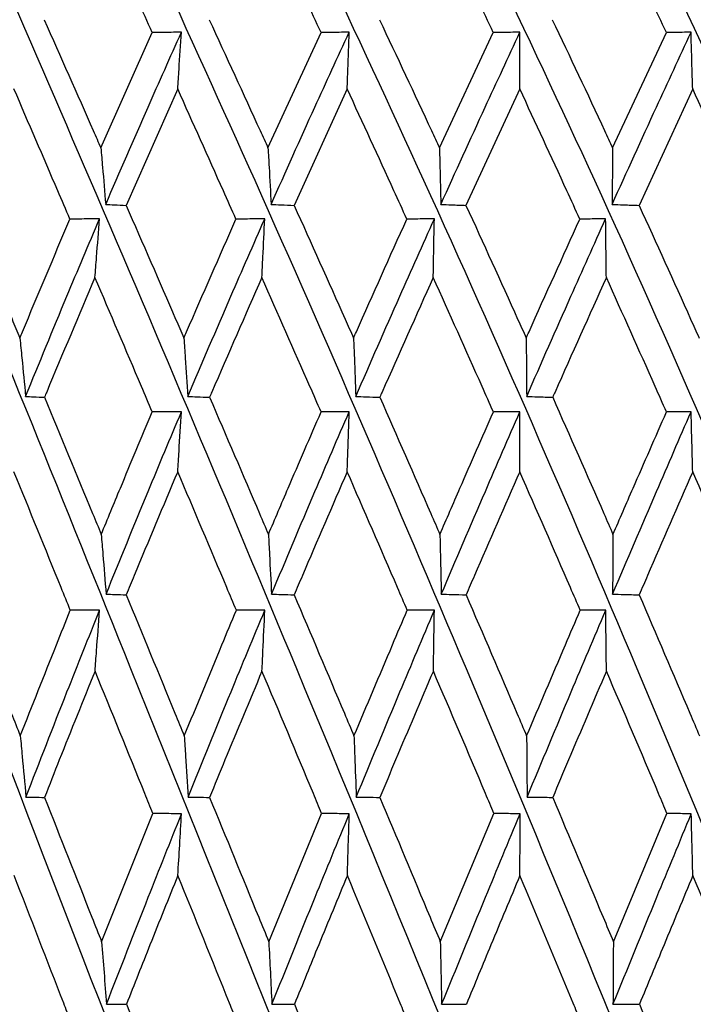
# Model space of a CAD drawing. Header units: millimetres. Extents: x 99 to 122, y 67 to 179.
# Tile 9 of 23: x 103.663 to 104.177, y 85.919 to 86.668. Entities that reach past the tile are written whole.
import ezdxf

# ---------------------------------------------------------------- set-up
doc = ezdxf.new("R2010")
doc.units = ezdxf.units.MM

msp = doc.modelspace()

# ---------------------------------------------------------------- linework, layer by layer
at = {"color": 7, "linetype": 'Continuous', "lineweight": 25}
for p, q in [((103.72521, 86.57086), (103.76437, 86.65864)), ((103.85253, 86.57086), (103.89293, 86.65864)), ((103.98315, 86.57086), (104.02415, 86.65864)), ((104.115, 86.57086), (104.15596, 86.65864)), ((103.78376, 86.6157), (103.74446, 86.52706)), ((103.91286, 86.6157), (103.87241, 86.52706)), ((104.04431, 86.6157), (104.00335, 86.52706)), ((104.17602, 86.6157), (104.13521, 86.52706)), ((103.72581, 85.96646), (103.76481, 86.0641)), ((103.85315, 85.96646), (103.89339, 86.0641)), ((103.98377, 85.96646), (104.02462, 86.0641)), ((104.11562, 85.96646), (104.15642, 86.0641))]:
    msp.add_line(p, q, dxfattribs=at)
at = {"color": 7, "linetype": 'Continuous', "lineweight": 25, "flags": 128}
for points in [[(103.78662, 86.36994), (103.77869, 86.36988), (103.76444, 86.36979)], [(103.91439, 86.36994), (103.90674, 86.36988), (103.893, 86.36979)], [(104.04447, 86.36994), (104.03723, 86.36988), (104.02423, 86.36979)], [(104.17482, 86.36994), (104.1681, 86.36988), (104.15604, 86.36979)]]:
    msp.add_lwpolyline(points, dxfattribs=at)
at = {"color": 7, "linetype": 'Continuous', "lineweight": 25}
for points, knots in [([(103.7683, 85.155), (103.70432, 85.32642), (103.57716, 85.66714), (103.41887, 86.13166), (103.2897, 86.53693), (103.22329, 86.77015), (103.19151, 86.88173)], [0, 0, 0, 0, 0.2946324, 0.5856196, 0.8017522, 1, 1, 1, 1]), ([(103.89521, 85.155), (103.82887, 85.32642), (103.69699, 85.66714), (103.52661, 86.13166), (103.38351, 86.53693), (103.30609, 86.77015), (103.26906, 86.88173)], [0, 0, 0, 0, 0.294632, 0.58562, 0.801752, 1, 1, 1, 1]), ([(104.02475, 85.155), (103.95708, 85.32642), (103.82258, 85.66714), (103.64278, 86.13166), (103.48801, 86.53693), (103.40081, 86.77015), (103.35909, 86.88173)], [0, 0, 0, 0, 0.294632, 0.58562, 0.801752, 1, 1, 1, 1]), ([(104.15487, 85.155), (104.08694, 85.32642), (103.95193, 85.66714), (103.76555, 86.13166), (103.60156, 86.53693), (103.50595, 86.77015), (103.46021, 86.88173)], [0, 0, 0, 0, 0.2946324, 0.5856196, 0.8017522, 1, 1, 1, 1]), ([(104.28351, 85.155), (104.2164, 85.32642), (104.08302, 85.66714), (103.89299, 86.13166), (103.72236, 86.53693), (103.61985, 86.77015), (103.57081, 86.88173)], [0, 0, 0, 0, 0.294632, 0.58562, 0.801752, 1, 1, 1, 1]), ([(104.40865, 85.155), (104.34342, 85.32642), (104.21376, 85.66714), (104.02308, 86.13166), (103.84851, 86.53693), (103.74071, 86.77015), (103.68914, 86.88173)], [0, 0, 0, 0, 0.294632, 0.58562, 0.801752, 1, 1, 1, 1]), ([(104.52832, 85.155), (104.46599, 85.32642), (104.3421, 85.66714), (104.15378, 86.13166), (103.97801, 86.53693), (103.86664, 86.77015), (103.81335, 86.88173)], [0, 0, 0, 0, 0.294632, 0.58562, 0.801752, 1, 1, 1, 1]), ([(104.64063, 85.155), (104.58218, 85.32642), (104.46601, 85.66714), (104.28303, 86.13166), (104.10884, 86.53693), (103.99563, 86.77015), (103.94147, 86.88173)], [0, 0, 0, 0, 0.294632, 0.58562, 0.801752, 1, 1, 1, 1]), ([(104.7438, 85.155), (104.69016, 85.32642), (104.58355, 85.66714), (104.40878, 86.13166), (104.23891, 86.53693), (104.12567, 86.77015), (104.07149, 86.88173)], [0, 0, 0, 0, 0.294632, 0.58562, 0.801752, 1, 1, 1, 1]), ([(103.76437, 86.65864), (103.76071, 86.66672), (103.74622, 86.6987), (103.73164, 86.73056), (103.72074, 86.75438)], [0, 0, 0, 0, 0.25249, 1, 1, 1, 1]), ([(103.89293, 86.65864), (103.88916, 86.66672), (103.87425, 86.6987), (103.85917, 86.73056), (103.84791, 86.75438)], [0, 0, 0, 0, 0.25249, 1, 1, 1, 1]), ([(104.02415, 86.65864), (104.02034, 86.66672), (104.00523, 86.6987), (103.9899, 86.73056), (103.97844, 86.75438)], [0, 0, 0, 0, 0.25249, 1, 1, 1, 1]), ([(104.15596, 86.65864), (104.15216, 86.66672), (104.1371, 86.6987), (104.12175, 86.73056), (104.11028, 86.75438)], [0, 0, 0, 0, 0.25249, 1, 1, 1, 1]), ([(103.68203, 86.66841), (103.69452, 86.64028), (103.70894, 86.60781), (103.72329, 86.57522), (103.72521, 86.57086)], [0, 0, 0, 0, 0.866146, 1, 1, 1, 1]), ([(103.80773, 86.66841), (103.82071, 86.64028), (103.8357, 86.60781), (103.85055, 86.57522), (103.85253, 86.57086)], [0, 0, 0, 0, 0.866146, 1, 1, 1, 1]), ([(103.93743, 86.66841), (103.9507, 86.64028), (103.96601, 86.60781), (103.98113, 86.57522), (103.98315, 86.57086)], [0, 0, 0, 0, 0.866146, 1, 1, 1, 1]), ([(104.06909, 86.66841), (104.08243, 86.64028), (104.09784, 86.60781), (104.11297, 86.57522), (104.115, 86.57086)], [0, 0, 0, 0, 0.8661459, 1, 1, 1, 1]), ([(103.72894, 86.52778), (103.73961, 86.55248), (103.75852, 86.59627), (103.77809, 86.63986), (103.78662, 86.65885)], [0, 0, 0, 0, 0.564207, 1, 1, 1, 1]), ([(103.78662, 86.65885), (103.78397, 86.65883), (103.77656, 86.65875), (103.76914, 86.65869), (103.76437, 86.65864)], [0, 0, 0, 0, 0.3564355, 1, 1, 1, 1]), ([(103.78376, 86.6157), (103.78409, 86.62066), (103.78506, 86.63503), (103.786, 86.64942), (103.78662, 86.65885)], [0, 0, 0, 0, 0.345106, 1, 1, 1, 1]), ([(103.85494, 86.52778), (103.86597, 86.55248), (103.88551, 86.59627), (103.90561, 86.63986), (103.91437, 86.65885)], [0, 0, 0, 0, 0.564207, 1, 1, 1, 1]), ([(103.91437, 86.65885), (103.91183, 86.65883), (103.90468, 86.65875), (103.89753, 86.65869), (103.89293, 86.65864)], [0, 0, 0, 0, 0.3564338, 1, 1, 1, 1]), ([(103.91286, 86.6157), (103.91304, 86.62066), (103.91355, 86.63503), (103.91405, 86.64942), (103.91437, 86.65885)], [0, 0, 0, 0, 0.345105, 1, 1, 1, 1]), ([(103.9842, 86.52778), (103.9954, 86.55248), (104.01527, 86.59627), (104.03559, 86.63986), (104.04445, 86.65885)], [0, 0, 0, 0, 0.564207, 1, 1, 1, 1]), ([(104.04445, 86.65885), (104.04204, 86.65883), (104.03527, 86.65875), (104.02851, 86.65869), (104.02415, 86.65864)], [0, 0, 0, 0, 0.3564369, 1, 1, 1, 1]), ([(104.04431, 86.6157), (104.04432, 86.62066), (104.04437, 86.63503), (104.04442, 86.64942), (104.04445, 86.65885)], [0, 0, 0, 0, 0.345105, 1, 1, 1, 1]), ([(104.11467, 86.52778), (104.12589, 86.55248), (104.14576, 86.59627), (104.16598, 86.63986), (104.1748, 86.65885)], [0, 0, 0, 0, 0.564207, 1, 1, 1, 1]), ([(104.1748, 86.65885), (104.17256, 86.65883), (104.16628, 86.65875), (104.16, 86.65869), (104.15596, 86.65864)], [0, 0, 0, 0, 0.3564312, 1, 1, 1, 1]), ([(104.17602, 86.6157), (104.17588, 86.62066), (104.17546, 86.63503), (104.17506, 86.64942), (104.1748, 86.65885)], [0, 0, 0, 0, 0.345105, 1, 1, 1, 1]), ([(103.70169, 86.51656), (103.6986, 86.52376), (103.68439, 86.55686), (103.67016, 86.58987), (103.65903, 86.6157)], [0, 0, 0, 0, 0.2174338, 1, 1, 1, 1]), ([(103.82816, 86.51656), (103.82495, 86.52376), (103.8102, 86.55686), (103.79536, 86.58987), (103.78376, 86.6157)], [0, 0, 0, 0, 0.217434, 1, 1, 1, 1]), ([(103.9583, 86.51656), (103.95503, 86.52376), (103.93997, 86.55686), (103.92476, 86.58987), (103.91286, 86.6157)], [0, 0, 0, 0, 0.217434, 1, 1, 1, 1]), ([(104.09008, 86.51656), (104.08679, 86.52376), (104.07166, 86.55686), (104.05631, 86.58987), (104.04431, 86.6157)], [0, 0, 0, 0, 0.217434, 1, 1, 1, 1]), ([(104.22141, 86.51656), (104.21815, 86.52376), (104.20319, 86.55686), (104.18795, 86.58987), (104.17602, 86.6157)], [0, 0, 0, 0, 0.217434, 1, 1, 1, 1]), ([(103.72521, 86.57086), (103.72565, 86.56597), (103.72692, 86.55163), (103.72814, 86.53725), (103.72894, 86.52778)], [0, 0, 0, 0, 0.34135, 1, 1, 1, 1]), ([(103.85253, 86.57086), (103.85281, 86.56597), (103.85363, 86.55163), (103.85442, 86.53725), (103.85494, 86.52778)], [0, 0, 0, 0, 0.34135, 1, 1, 1, 1]), ([(103.98315, 86.57086), (103.98327, 86.56597), (103.98363, 86.55163), (103.98397, 86.53725), (103.9842, 86.52778)], [0, 0, 0, 0, 0.34135, 1, 1, 1, 1]), ([(104.115, 86.57086), (104.11496, 86.56597), (104.11485, 86.55163), (104.11474, 86.53725), (104.11467, 86.52778)], [0, 0, 0, 0, 0.341352, 1, 1, 1, 1]), ([(103.6215, 86.52706), (103.63352, 86.49824), (103.64754, 86.46461), (103.66157, 86.43087), (103.66357, 86.42605)], [0, 0, 0, 0, 0.856909, 1, 1, 1, 1]), ([(103.72894, 86.52778), (103.73111, 86.52768), (103.73628, 86.52743), (103.74145, 86.52719), (103.74446, 86.52706)], [0, 0, 0, 0, 0.419706, 1, 1, 1, 1]), ([(103.74446, 86.52706), (103.75706, 86.49824), (103.77177, 86.46461), (103.7864, 86.43087), (103.7885, 86.42605)], [0, 0, 0, 0, 0.8569094, 1, 1, 1, 1]), ([(103.85494, 86.52778), (103.85738, 86.52768), (103.86321, 86.52743), (103.86903, 86.52719), (103.87241, 86.52706)], [0, 0, 0, 0, 0.419714, 1, 1, 1, 1]), ([(103.87241, 86.52706), (103.8854, 86.49824), (103.90056, 86.46461), (103.91557, 86.43087), (103.91772, 86.42605)], [0, 0, 0, 0, 0.856909, 1, 1, 1, 1]), ([(103.9842, 86.52778), (103.98688, 86.52768), (103.99326, 86.52743), (103.99965, 86.52719), (104.00335, 86.52706)], [0, 0, 0, 0, 0.419711, 1, 1, 1, 1]), ([(104.00335, 86.52706), (104.01652, 86.49824), (104.03189, 86.46461), (104.04705, 86.43087), (104.04922, 86.42605)], [0, 0, 0, 0, 0.85691, 1, 1, 1, 1]), ([(104.11467, 86.52778), (104.11755, 86.52768), (104.12439, 86.52743), (104.13124, 86.52719), (104.13521, 86.52706)], [0, 0, 0, 0, 0.419716, 1, 1, 1, 1]), ([(104.13521, 86.52706), (104.14835, 86.49824), (104.16368, 86.46461), (104.17875, 86.43087), (104.18091, 86.42605)], [0, 0, 0, 0, 0.85691, 1, 1, 1, 1]), ([(103.66357, 86.42605), (103.66423, 86.42764), (103.67673, 86.45786), (103.68955, 86.488), (103.70169, 86.51656)], [0, 0, 0, 0, 0.052529, 1, 1, 1, 1]), ([(103.66793, 86.38161), (103.67833, 86.40704), (103.6968, 86.45219), (103.7159, 86.49717), (103.72424, 86.51681)], [0, 0, 0, 0, 0.563487, 1, 1, 1, 1]), ([(103.72424, 86.51681), (103.72157, 86.51678), (103.71405, 86.51669), (103.70653, 86.51661), (103.70169, 86.51656)], [0, 0, 0, 0, 0.355892, 1, 1, 1, 1]), ([(103.72073, 86.47215), (103.72114, 86.47729), (103.72233, 86.49216), (103.72349, 86.50706), (103.72424, 86.51681)], [0, 0, 0, 0, 0.345836, 1, 1, 1, 1]), ([(103.7885, 86.42605), (103.78918, 86.42764), (103.80223, 86.45786), (103.81554, 86.488), (103.82816, 86.51656)], [0, 0, 0, 0, 0.052528, 1, 1, 1, 1]), ([(103.79156, 86.38161), (103.8024, 86.40704), (103.82164, 86.45219), (103.84144, 86.49717), (103.85008, 86.51681)], [0, 0, 0, 0, 0.563488, 1, 1, 1, 1]), ([(103.85008, 86.51681), (103.84748, 86.51678), (103.84017, 86.51669), (103.83286, 86.51661), (103.82816, 86.51656)], [0, 0, 0, 0, 0.355895, 1, 1, 1, 1]), ([(103.84789, 86.47215), (103.84815, 86.47729), (103.84889, 86.49216), (103.84961, 86.50706), (103.85008, 86.51681)], [0, 0, 0, 0, 0.345835, 1, 1, 1, 1]), ([(103.91772, 86.42605), (103.91843, 86.42764), (103.93181, 86.45786), (103.94541, 86.488), (103.9583, 86.51656)], [0, 0, 0, 0, 0.052528, 1, 1, 1, 1]), ([(103.91945, 86.38161), (103.93056, 86.40704), (103.95028, 86.45219), (103.97044, 86.49717), (103.97925, 86.51681)], [0, 0, 0, 0, 0.563487, 1, 1, 1, 1]), ([(103.97925, 86.51681), (103.97676, 86.51678), (103.96978, 86.51669), (103.9628, 86.51661), (103.9583, 86.51656)], [0, 0, 0, 0, 0.355893, 1, 1, 1, 1]), ([(103.97842, 86.47215), (103.97852, 86.47729), (103.9788, 86.49216), (103.97907, 86.50706), (103.97925, 86.51681)], [0, 0, 0, 0, 0.345838, 1, 1, 1, 1]), ([(104.04922, 86.42605), (104.04993, 86.42764), (104.06344, 86.45786), (104.07712, 86.488), (104.09008, 86.51656)], [0, 0, 0, 0, 0.052528, 1, 1, 1, 1]), ([(104.04958, 86.38161), (104.06078, 86.40704), (104.08066, 86.45219), (104.10089, 86.49717), (104.10972, 86.51681)], [0, 0, 0, 0, 0.563487, 1, 1, 1, 1]), ([(104.10972, 86.51681), (104.10739, 86.51678), (104.10084, 86.51669), (104.0943, 86.51661), (104.09008, 86.51656)], [0, 0, 0, 0, 0.355896, 1, 1, 1, 1]), ([(104.11027, 86.47215), (104.1102, 86.47729), (104.11001, 86.49216), (104.10983, 86.50706), (104.10972, 86.51681)], [0, 0, 0, 0, 0.3458372, 1, 1, 1, 1]), ([(103.72073, 86.47215), (103.70839, 86.4431), (103.69549, 86.41272), (103.68286, 86.38228), (103.68231, 86.38094)], [0, 0, 0, 0, 0.95608, 1, 1, 1, 1]), ([(103.76444, 86.36979), (103.76168, 86.37626), (103.74712, 86.41042), (103.73254, 86.44451), (103.72073, 86.47215)], [0, 0, 0, 0, 0.189363, 1, 1, 1, 1]), ([(103.84789, 86.47215), (103.8351, 86.4431), (103.82173, 86.41272), (103.80859, 86.38228), (103.80802, 86.38094)], [0, 0, 0, 0, 0.956079, 1, 1, 1, 1]), ([(103.893, 86.36979), (103.89017, 86.37626), (103.87518, 86.41042), (103.86011, 86.44451), (103.84789, 86.47215)], [0, 0, 0, 0, 0.189363, 1, 1, 1, 1]), ([(103.97842, 86.47215), (103.96539, 86.4431), (103.95176, 86.41272), (103.93832, 86.38228), (103.93772, 86.38094)], [0, 0, 0, 0, 0.956079, 1, 1, 1, 1]), ([(104.02423, 86.36979), (104.02135, 86.37626), (104.00618, 86.41042), (103.99085, 86.44451), (103.97842, 86.47215)], [0, 0, 0, 0, 0.189363, 1, 1, 1, 1]), ([(104.11027, 86.47215), (104.09719, 86.4431), (104.08351, 86.41272), (104.06998, 86.38228), (104.06938, 86.38094)], [0, 0, 0, 0, 0.956079, 1, 1, 1, 1]), ([(104.15604, 86.36979), (104.15317, 86.37626), (104.13805, 86.41042), (104.1227, 86.44451), (104.11027, 86.47215)], [0, 0, 0, 0, 0.189363, 1, 1, 1, 1]), ([(103.66357, 86.42605), (103.66408, 86.421), (103.66557, 86.40621), (103.66699, 86.39137), (103.66793, 86.38161)], [0, 0, 0, 0, 0.341493, 1, 1, 1, 1]), ([(103.7885, 86.42605), (103.78885, 86.421), (103.7899, 86.40621), (103.7909, 86.39137), (103.79156, 86.38161)], [0, 0, 0, 0, 0.341493, 1, 1, 1, 1]), ([(103.91772, 86.42605), (103.91792, 86.421), (103.91851, 86.40621), (103.91908, 86.39137), (103.91945, 86.38161)], [0, 0, 0, 0, 0.341493, 1, 1, 1, 1]), ([(104.04922, 86.42605), (104.04926, 86.421), (104.04938, 86.40621), (104.0495, 86.39137), (104.04958, 86.38161)], [0, 0, 0, 0, 0.341492, 1, 1, 1, 1]), ([(103.66793, 86.38161), (103.66995, 86.38151), (103.67474, 86.38127), (103.67953, 86.38106), (103.68231, 86.38094)], [0, 0, 0, 0, 0.421553, 1, 1, 1, 1]), ([(103.68231, 86.38094), (103.69453, 86.35146), (103.70894, 86.3167), (103.72334, 86.28186), (103.72553, 86.27656)], [0, 0, 0, 0, 0.8481279, 1, 1, 1, 1]), ([(103.79156, 86.38161), (103.79387, 86.38151), (103.79936, 86.38127), (103.80484, 86.38106), (103.80802, 86.38094)], [0, 0, 0, 0, 0.4215464, 1, 1, 1, 1]), ([(103.80802, 86.38094), (103.82072, 86.35146), (103.8357, 86.3167), (103.85059, 86.28186), (103.85286, 86.27656)], [0, 0, 0, 0, 0.848128, 1, 1, 1, 1]), ([(103.91945, 86.38161), (103.92202, 86.38151), (103.92811, 86.38127), (103.9342, 86.38106), (103.93772, 86.38094)], [0, 0, 0, 0, 0.421549, 1, 1, 1, 1]), ([(103.93772, 86.38094), (103.95071, 86.35146), (103.96601, 86.3167), (103.98118, 86.28186), (103.98348, 86.27656)], [0, 0, 0, 0, 0.848128, 1, 1, 1, 1]), ([(104.04958, 86.38161), (104.05236, 86.38151), (104.05896, 86.38127), (104.06556, 86.38106), (104.06938, 86.38094)], [0, 0, 0, 0, 0.4215526, 1, 1, 1, 1]), ([(104.06938, 86.38094), (104.08244, 86.35146), (104.09783, 86.3167), (104.11302, 86.28186), (104.11533, 86.27656)], [0, 0, 0, 0, 0.8481281, 1, 1, 1, 1]), ([(103.72553, 86.27656), (103.73037, 86.28831), (103.7432, 86.31942), (103.75629, 86.35047), (103.76444, 86.36979)], [0, 0, 0, 0, 0.377611, 1, 1, 1, 1]), ([(103.72922, 86.23104), (103.73984, 86.25714), (103.75871, 86.3035), (103.77813, 86.34973), (103.78662, 86.36994)], [0, 0, 0, 0, 0.562859, 1, 1, 1, 1]), ([(103.78379, 86.32431), (103.78411, 86.32947), (103.78508, 86.34466), (103.78601, 86.35988), (103.78662, 86.36994)], [0, 0, 0, 0, 0.339566, 1, 1, 1, 1]), ([(103.85286, 86.27656), (103.85787, 86.28831), (103.87113, 86.31942), (103.88461, 86.35047), (103.893, 86.36979)], [0, 0, 0, 0, 0.377611, 1, 1, 1, 1]), ([(103.85524, 86.23104), (103.86622, 86.25714), (103.88571, 86.3035), (103.90566, 86.34973), (103.91439, 86.36994)], [0, 0, 0, 0, 0.562859, 1, 1, 1, 1]), ([(103.91289, 86.32431), (103.91306, 86.32947), (103.91357, 86.34466), (103.91406, 86.35988), (103.91439, 86.36994)], [0, 0, 0, 0, 0.3395648, 1, 1, 1, 1]), ([(103.98348, 86.27656), (103.98857, 86.28831), (104.00206, 86.31942), (104.01572, 86.35047), (104.02423, 86.36979)], [0, 0, 0, 0, 0.377611, 1, 1, 1, 1]), ([(103.98452, 86.23104), (103.99567, 86.25714), (104.01549, 86.3035), (104.03565, 86.34973), (104.04447, 86.36994)], [0, 0, 0, 0, 0.562859, 1, 1, 1, 1]), ([(104.04434, 86.32431), (104.04435, 86.32947), (104.0444, 86.34466), (104.04444, 86.35988), (104.04447, 86.36994)], [0, 0, 0, 0, 0.3395667, 1, 1, 1, 1]), ([(104.11501, 86.23104), (104.12617, 86.25714), (104.14599, 86.3035), (104.16605, 86.34973), (104.17482, 86.36994)], [0, 0, 0, 0, 0.562859, 1, 1, 1, 1]), ([(104.11533, 86.27656), (104.12043, 86.28831), (104.13393, 86.31942), (104.14756, 86.35047), (104.15604, 86.36979)], [0, 0, 0, 0, 0.377611, 1, 1, 1, 1]), ([(104.17605, 86.32431), (104.17591, 86.32947), (104.17549, 86.34466), (104.17509, 86.35988), (104.17482, 86.36994)], [0, 0, 0, 0, 0.339566, 1, 1, 1, 1]), ([(103.70198, 86.21881), (103.69964, 86.22457), (103.68532, 86.25978), (103.67102, 86.29492), (103.65906, 86.32431)], [0, 0, 0, 0, 0.163708, 1, 1, 1, 1]), ([(103.78379, 86.32431), (103.77266, 86.29793), (103.75948, 86.2667), (103.74655, 86.23541), (103.74453, 86.23054)], [0, 0, 0, 0, 0.844361, 1, 1, 1, 1]), ([(103.82846, 86.21881), (103.82603, 86.22457), (103.81116, 86.25978), (103.79625, 86.29492), (103.78379, 86.32431)], [0, 0, 0, 0, 0.163708, 1, 1, 1, 1]), ([(103.91289, 86.32431), (103.90146, 86.29793), (103.88792, 86.2667), (103.87457, 86.23541), (103.87249, 86.23054)], [0, 0, 0, 0, 0.844361, 1, 1, 1, 1]), ([(103.95862, 86.21881), (103.95614, 86.22457), (103.94096, 86.25978), (103.92567, 86.29492), (103.91289, 86.32431)], [0, 0, 0, 0, 0.1637081, 1, 1, 1, 1]), ([(104.04434, 86.32431), (104.03278, 86.29793), (104.01909, 86.2667), (104.00554, 86.23541), (104.00343, 86.23054)], [0, 0, 0, 0, 0.844361, 1, 1, 1, 1]), ([(104.0904, 86.21881), (104.0879, 86.22457), (104.07266, 86.25978), (104.05723, 86.29492), (104.04434, 86.32431)], [0, 0, 0, 0, 0.1637081, 1, 1, 1, 1]), ([(104.17605, 86.32431), (104.16455, 86.29793), (104.15093, 86.2667), (104.1374, 86.23541), (104.13529, 86.23054)], [0, 0, 0, 0, 0.844361, 1, 1, 1, 1]), ([(104.22172, 86.21881), (104.21925, 86.22457), (104.20417, 86.25978), (104.18886, 86.29492), (104.17605, 86.32431)], [0, 0, 0, 0, 0.163708, 1, 1, 1, 1]), ([(103.72553, 86.27656), (103.72595, 86.27146), (103.72721, 86.25631), (103.72841, 86.24112), (103.72922, 86.23104)], [0, 0, 0, 0, 0.336785, 1, 1, 1, 1]), ([(103.85286, 86.27656), (103.85313, 86.27146), (103.85394, 86.25631), (103.85472, 86.24112), (103.85524, 86.23104)], [0, 0, 0, 0, 0.336783, 1, 1, 1, 1]), ([(103.98348, 86.27656), (103.9836, 86.27146), (103.98395, 86.25631), (103.98429, 86.24112), (103.98452, 86.23104)], [0, 0, 0, 0, 0.336785, 1, 1, 1, 1]), ([(104.11533, 86.27656), (104.11529, 86.27146), (104.11518, 86.25631), (104.11508, 86.24112), (104.11501, 86.23104)], [0, 0, 0, 0, 0.336784, 1, 1, 1, 1]), ([(103.62157, 86.23054), (103.63338, 86.20051), (103.64746, 86.16472), (103.66159, 86.12886), (103.66387, 86.12308)], [0, 0, 0, 0, 0.838916, 1, 1, 1, 1]), ([(103.72922, 86.23104), (103.73139, 86.23097), (103.73649, 86.2308), (103.7416, 86.23063), (103.74453, 86.23054)], [0, 0, 0, 0, 0.425231, 1, 1, 1, 1]), ([(103.74453, 86.23054), (103.75691, 86.20051), (103.77167, 86.16472), (103.78643, 86.12886), (103.7888, 86.12308)], [0, 0, 0, 0, 0.838916, 1, 1, 1, 1]), ([(103.85524, 86.23104), (103.85769, 86.23097), (103.86344, 86.2308), (103.86919, 86.23063), (103.87249, 86.23054)], [0, 0, 0, 0, 0.42523, 1, 1, 1, 1]), ([(103.87249, 86.23054), (103.88525, 86.20051), (103.90046, 86.16472), (103.9156, 86.12886), (103.91804, 86.12308)], [0, 0, 0, 0, 0.838915, 1, 1, 1, 1]), ([(103.98452, 86.23104), (103.9872, 86.23097), (103.99351, 86.2308), (103.99981, 86.23063), (104.00343, 86.23054)], [0, 0, 0, 0, 0.425233, 1, 1, 1, 1]), ([(104.00343, 86.23054), (104.01637, 86.20051), (104.03179, 86.16472), (104.04707, 86.12886), (104.04953, 86.12308)], [0, 0, 0, 0, 0.838915, 1, 1, 1, 1]), ([(104.11501, 86.23104), (104.11789, 86.23097), (104.12465, 86.2308), (104.13141, 86.23063), (104.13529, 86.23054)], [0, 0, 0, 0, 0.425235, 1, 1, 1, 1]), ([(104.13529, 86.23054), (104.1482, 86.20051), (104.16359, 86.16472), (104.17877, 86.12886), (104.18122, 86.12308)], [0, 0, 0, 0, 0.838916, 1, 1, 1, 1]), ([(103.66387, 86.12308), (103.67298, 86.14618), (103.68558, 86.17811), (103.69843, 86.20999), (103.70198, 86.21881)], [0, 0, 0, 0, 0.723509, 1, 1, 1, 1]), ([(103.66816, 86.07662), (103.67853, 86.10329), (103.69696, 86.15073), (103.71594, 86.19805), (103.72426, 86.21877)], [0, 0, 0, 0, 0.562295, 1, 1, 1, 1]), ([(103.72426, 86.21877), (103.72158, 86.21877), (103.71416, 86.21879), (103.70673, 86.2188), (103.70198, 86.21881)], [0, 0, 0, 0, 0.360442, 1, 1, 1, 1]), ([(103.72079, 86.17254), (103.72118, 86.17761), (103.72236, 86.193), (103.72349, 86.20842), (103.72426, 86.21877)], [0, 0, 0, 0, 0.3294544, 1, 1, 1, 1]), ([(103.7888, 86.12308), (103.7983, 86.14618), (103.81143, 86.17811), (103.82478, 86.20999), (103.82846, 86.21881)], [0, 0, 0, 0, 0.723509, 1, 1, 1, 1]), ([(103.79183, 86.07662), (103.80263, 86.10329), (103.82183, 86.15073), (103.8415, 86.19805), (103.85011, 86.21877)], [0, 0, 0, 0, 0.5622952, 1, 1, 1, 1]), ([(103.85011, 86.21877), (103.84751, 86.21877), (103.84029, 86.21879), (103.83308, 86.2188), (103.82846, 86.21881)], [0, 0, 0, 0, 0.360446, 1, 1, 1, 1]), ([(103.84796, 86.17254), (103.8482, 86.17761), (103.84893, 86.193), (103.84964, 86.20842), (103.85011, 86.21877)], [0, 0, 0, 0, 0.3294541, 1, 1, 1, 1]), ([(103.91804, 86.12308), (103.92777, 86.14618), (103.94123, 86.17811), (103.95485, 86.20999), (103.95862, 86.21881)], [0, 0, 0, 0, 0.723509, 1, 1, 1, 1]), ([(103.91975, 86.07662), (103.93081, 86.10329), (103.95049, 86.15073), (103.97053, 86.19805), (103.9793, 86.21877)], [0, 0, 0, 0, 0.562295, 1, 1, 1, 1]), ([(103.9793, 86.21877), (103.97682, 86.21877), (103.96992, 86.21879), (103.96303, 86.2188), (103.95862, 86.21881)], [0, 0, 0, 0, 0.360449, 1, 1, 1, 1]), ([(103.9785, 86.17254), (103.97859, 86.17761), (103.97886, 86.193), (103.97912, 86.20842), (103.9793, 86.21877)], [0, 0, 0, 0, 0.3294538, 1, 1, 1, 1]), ([(104.04953, 86.12308), (104.05935, 86.14618), (104.07293, 86.17811), (104.08661, 86.20999), (104.0904, 86.21881)], [0, 0, 0, 0, 0.723509, 1, 1, 1, 1]), ([(104.0499, 86.07662), (104.06106, 86.10329), (104.0809, 86.15073), (104.10099, 86.19805), (104.10979, 86.21877)], [0, 0, 0, 0, 0.562295, 1, 1, 1, 1]), ([(104.10979, 86.21877), (104.10746, 86.21877), (104.10099, 86.21879), (104.09453, 86.2188), (104.0904, 86.21881)], [0, 0, 0, 0, 0.360443, 1, 1, 1, 1]), ([(104.11034, 86.17254), (104.11028, 86.17761), (104.11009, 86.193), (104.10991, 86.20842), (104.10979, 86.21877)], [0, 0, 0, 0, 0.329453, 1, 1, 1, 1]), ([(103.72079, 86.17254), (103.71169, 86.14998), (103.69875, 86.11793), (103.68607, 86.08583), (103.68232, 86.07632)], [0, 0, 0, 0, 0.703994, 1, 1, 1, 1]), ([(103.76481, 86.0641), (103.76277, 86.06914), (103.7481, 86.10532), (103.73343, 86.14144), (103.72079, 86.17254)], [0, 0, 0, 0, 0.139084, 1, 1, 1, 1]), ([(103.84796, 86.17254), (103.83853, 86.14998), (103.82512, 86.11793), (103.81194, 86.08583), (103.80803, 86.07632)], [0, 0, 0, 0, 0.703994, 1, 1, 1, 1]), ([(103.89339, 86.0641), (103.89129, 86.06914), (103.87619, 86.10532), (103.86102, 86.14144), (103.84796, 86.17254)], [0, 0, 0, 0, 0.139084, 1, 1, 1, 1]), ([(103.9785, 86.17254), (103.96888, 86.14998), (103.95522, 86.11793), (103.94173, 86.08583), (103.93774, 86.07632)], [0, 0, 0, 0, 0.703994, 1, 1, 1, 1]), ([(104.02462, 86.0641), (104.02249, 86.06914), (104.0072, 86.10532), (103.99178, 86.14144), (103.9785, 86.17254)], [0, 0, 0, 0, 0.139084, 1, 1, 1, 1]), ([(104.11034, 86.17254), (104.10069, 86.14998), (104.087, 86.11793), (104.07342, 86.08583), (104.0694, 86.07632)], [0, 0, 0, 0, 0.703994, 1, 1, 1, 1]), ([(104.15642, 86.0641), (104.15431, 86.06914), (104.13907, 86.10532), (104.12363, 86.14144), (104.11034, 86.17254)], [0, 0, 0, 0, 0.139084, 1, 1, 1, 1]), ([(103.66387, 86.12308), (103.66435, 86.11798), (103.66581, 86.10252), (103.66722, 86.08701), (103.66816, 86.07662)], [0, 0, 0, 0, 0.32967, 1, 1, 1, 1]), ([(103.7888, 86.12308), (103.78914, 86.11798), (103.79017, 86.10252), (103.79116, 86.08701), (103.79183, 86.07662)], [0, 0, 0, 0, 0.3296701, 1, 1, 1, 1]), ([(103.91804, 86.12308), (103.91823, 86.11798), (103.91881, 86.10252), (103.91937, 86.08701), (103.91975, 86.07662)], [0, 0, 0, 0, 0.329671, 1, 1, 1, 1]), ([(104.04953, 86.12308), (104.04957, 86.11798), (104.0497, 86.10252), (104.04982, 86.08701), (104.0499, 86.07662)], [0, 0, 0, 0, 0.329671, 1, 1, 1, 1]), ([(103.66816, 86.07662), (103.67018, 86.07658), (103.6749, 86.07647), (103.67962, 86.07638), (103.68232, 86.07632)], [0, 0, 0, 0, 0.428253, 1, 1, 1, 1]), ([(103.79183, 86.07662), (103.79414, 86.07658), (103.79954, 86.07647), (103.80494, 86.07638), (103.80803, 86.07632)], [0, 0, 0, 0, 0.428254, 1, 1, 1, 1]), ([(103.91975, 86.07662), (103.92232, 86.07658), (103.92831, 86.07647), (103.93431, 86.07638), (103.93774, 86.07632)], [0, 0, 0, 0, 0.428255, 1, 1, 1, 1]), ([(104.0499, 86.07662), (104.05268, 86.07658), (104.05918, 86.07647), (104.06568, 86.07638), (104.0694, 86.07632)], [0, 0, 0, 0, 0.4282528, 1, 1, 1, 1]), ([(103.68232, 86.07632), (103.69434, 86.04593), (103.70881, 86.00933), (103.72334, 85.97268), (103.72581, 85.96646)], [0, 0, 0, 0, 0.830256, 1, 1, 1, 1]), ([(103.80803, 86.07632), (103.82052, 86.04593), (103.83556, 86.00933), (103.85059, 85.97268), (103.85315, 85.96646)], [0, 0, 0, 0, 0.830256, 1, 1, 1, 1]), ([(103.93774, 86.07632), (103.9505, 86.04593), (103.96587, 86.00933), (103.98118, 85.97268), (103.98377, 85.96646)], [0, 0, 0, 0, 0.830256, 1, 1, 1, 1]), ([(104.0694, 86.07632), (104.08223, 86.04593), (104.0977, 86.00933), (104.11302, 85.97268), (104.11562, 85.96646)], [0, 0, 0, 0, 0.830256, 1, 1, 1, 1]), ([(103.72948, 85.91888), (103.74007, 85.94605), (103.75891, 85.9944), (103.77822, 86.04267), (103.78668, 86.06382)], [0, 0, 0, 0, 0.561726, 1, 1, 1, 1]), ([(103.78668, 86.06382), (103.78404, 86.06386), (103.77675, 86.06396), (103.76946, 86.06405), (103.76481, 86.0641)], [0, 0, 0, 0, 0.362571, 1, 1, 1, 1]), ([(103.78389, 86.01698), (103.78436, 86.02468), (103.78531, 86.04028), (103.78622, 86.05591), (103.78668, 86.06382)], [0, 0, 0, 0, 0.493508, 1, 1, 1, 1]), ([(103.85553, 85.91888), (103.86646, 85.94605), (103.88594, 85.9944), (103.90577, 86.04267), (103.91447, 86.06382)], [0, 0, 0, 0, 0.561726, 1, 1, 1, 1]), ([(103.91447, 86.06382), (103.91192, 86.06386), (103.90489, 86.06396), (103.89787, 86.06405), (103.89339, 86.0641)], [0, 0, 0, 0, 0.362573, 1, 1, 1, 1]), ([(103.913, 86.01698), (103.91324, 86.02468), (103.91374, 86.04028), (103.91422, 86.05591), (103.91447, 86.06382)], [0, 0, 0, 0, 0.493507, 1, 1, 1, 1]), ([(103.98482, 85.91888), (103.99594, 85.94605), (104.01573, 85.9944), (104.03578, 86.04267), (104.04457, 86.06382)], [0, 0, 0, 0, 0.561726, 1, 1, 1, 1]), ([(104.04457, 86.06382), (104.04216, 86.06386), (104.03551, 86.06396), (104.02885, 86.06405), (104.02462, 86.0641)], [0, 0, 0, 0, 0.362577, 1, 1, 1, 1]), ([(104.04445, 86.01698), (104.04447, 86.02468), (104.04451, 86.04028), (104.04455, 86.05591), (104.04457, 86.06382)], [0, 0, 0, 0, 0.493508, 1, 1, 1, 1]), ([(104.11532, 85.91888), (104.12644, 85.94605), (104.14624, 85.9944), (104.16619, 86.04267), (104.17494, 86.06382)], [0, 0, 0, 0, 0.561726, 1, 1, 1, 1]), ([(104.17494, 86.06382), (104.1727, 86.06386), (104.16653, 86.06396), (104.16036, 86.06405), (104.15642, 86.0641)], [0, 0, 0, 0, 0.362572, 1, 1, 1, 1]), ([(104.17616, 86.01698), (104.17596, 86.02468), (104.17554, 86.04028), (104.17514, 86.05591), (104.17494, 86.06382)], [0, 0, 0, 0, 0.4935082, 1, 1, 1, 1]), ([(103.70218, 85.9062), (103.70044, 85.91068), (103.68606, 85.94764), (103.67174, 85.98455), (103.65916, 86.01698)], [0, 0, 0, 0, 0.121172, 1, 1, 1, 1]), ([(103.78389, 86.01698), (103.77679, 85.99934), (103.76363, 85.96663), (103.75068, 85.93389), (103.74471, 85.91881)], [0, 0, 0, 0, 0.539529, 1, 1, 1, 1]), ([(103.82867, 85.9062), (103.82686, 85.91068), (103.81194, 85.94764), (103.79701, 85.98455), (103.78389, 86.01698)], [0, 0, 0, 0, 0.121172, 1, 1, 1, 1]), ([(103.913, 86.01698), (103.9057, 85.99934), (103.89218, 85.96663), (103.87883, 85.93389), (103.87268, 85.91881)], [0, 0, 0, 0, 0.539529, 1, 1, 1, 1]), ([(103.95883, 85.9062), (103.95698, 85.91068), (103.94175, 85.94764), (103.92645, 85.98455), (103.913, 86.01698)], [0, 0, 0, 0, 0.121172, 1, 1, 1, 1]), ([(104.04445, 86.01698), (104.03707, 85.99934), (104.02341, 85.96663), (104.00986, 85.93389), (104.00362, 85.91881)], [0, 0, 0, 0, 0.539529, 1, 1, 1, 1]), ([(104.09061, 85.9062), (104.08876, 85.91068), (104.07345, 85.94764), (104.05801, 85.98455), (104.04445, 86.01698)], [0, 0, 0, 0, 0.121172, 1, 1, 1, 1]), ([(104.17616, 86.01698), (104.16883, 85.99934), (104.15523, 85.96663), (104.14171, 85.93389), (104.13548, 85.91881)], [0, 0, 0, 0, 0.53953, 1, 1, 1, 1]), ([(104.22193, 85.9062), (104.2201, 85.91068), (104.20496, 85.94764), (104.18963, 85.98455), (104.17616, 86.01698)], [0, 0, 0, 0, 0.121172, 1, 1, 1, 1]), ([(103.72581, 85.96646), (103.72643, 85.95861), (103.72767, 85.94277), (103.72888, 85.92689), (103.72948, 85.91888)], [0, 0, 0, 0, 0.495619, 1, 1, 1, 1]), ([(103.85315, 85.96646), (103.85355, 85.95861), (103.85435, 85.94277), (103.85513, 85.92689), (103.85553, 85.91888)], [0, 0, 0, 0, 0.495618, 1, 1, 1, 1]), ([(103.98377, 85.96646), (103.98395, 85.95861), (103.9843, 85.94277), (103.98464, 85.92689), (103.98482, 85.91888)], [0, 0, 0, 0, 0.495617, 1, 1, 1, 1]), ([(104.11562, 85.96646), (104.11557, 85.95861), (104.11546, 85.94277), (104.11537, 85.92689), (104.11532, 85.91888)], [0, 0, 0, 0, 0.495618, 1, 1, 1, 1]), ([(103.62174, 85.91881), (103.63334, 85.88819), (103.64742, 85.85101), (103.66161, 85.81378), (103.66412, 85.80721)], [0, 0, 0, 0, 0.8233785, 1, 1, 1, 1]), ([(103.72948, 85.91888), (103.73165, 85.91887), (103.73673, 85.91884), (103.74181, 85.91882), (103.74471, 85.91881)], [0, 0, 0, 0, 0.427766, 1, 1, 1, 1]), ([(103.74471, 85.91881), (103.75687, 85.88819), (103.77164, 85.85101), (103.78645, 85.81378), (103.78906, 85.80721)], [0, 0, 0, 0, 0.823379, 1, 1, 1, 1]), ([(103.85553, 85.91888), (103.85797, 85.91887), (103.86369, 85.91884), (103.86941, 85.91882), (103.87268, 85.91881)], [0, 0, 0, 0, 0.427772, 1, 1, 1, 1]), ([(103.87268, 85.91881), (103.88521, 85.88819), (103.90043, 85.85101), (103.91562, 85.81378), (103.9183, 85.80721)], [0, 0, 0, 0, 0.823379, 1, 1, 1, 1]), ([(103.98482, 85.91888), (103.9875, 85.91887), (103.99377, 85.91884), (104.00004, 85.91882), (104.00362, 85.91881)], [0, 0, 0, 0, 0.427777, 1, 1, 1, 1]), ([(104.11532, 85.91888), (104.11819, 85.91887), (104.12491, 85.91884), (104.13163, 85.91882), (104.13548, 85.91881)], [0, 0, 0, 0, 0.427778, 1, 1, 1, 1]), ([(104.13548, 85.91881), (104.14816, 85.88819), (104.16355, 85.85101), (104.17879, 85.81378), (104.18149, 85.80721)], [0, 0, 0, 0, 0.8233787, 1, 1, 1, 1])]:
    msp.add_open_spline(points, degree=3, knots=knots, dxfattribs=at)

doc.saveas('drawing.dxf')
